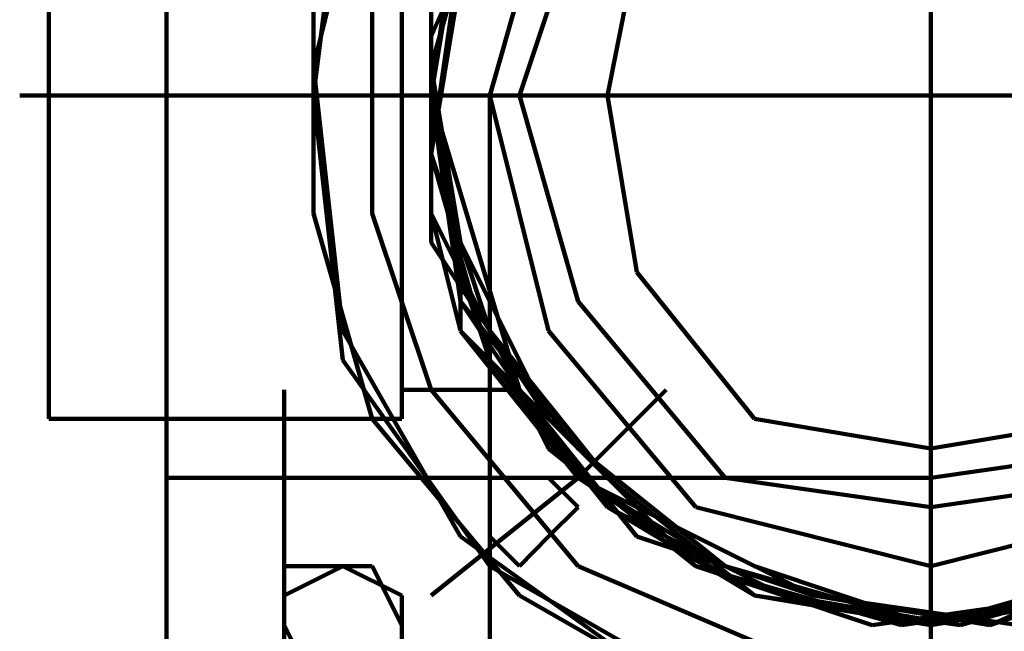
# Model space of a CAD drawing. Header units: inches. Extents: x -1901 to 7725, y 4299 to 7113.
# Tile 140 of 180: x 2607 to 2621, y 6196 to 6205. Entities that reach past the tile are written whole.
import ezdxf

# ---------------------------------------------------------------- set-up
doc = ezdxf.new("R2010")
doc.units = ezdxf.units.IN
doc.header["$MEASUREMENT"] = 0
doc.layers.add('at_Entity', color=7, linetype='Continuous')

msp = doc.modelspace()

# ---------------------------------------------------------------- linework, layer by layer
at = {"layer": 'at_Entity', "color": 7, "lineweight": 211}
for p, q in [((2619.915, 6209.849), (2619.915, 6203.935)), ((2607.243, 6208.159), (2607.243, 6199.292)), ((2608.934, 6208.159), (2608.934, 6198.444)), ((2611.891, 6207.74), (2611.048, 6204.359)), ((2612.315, 6199.711), (2612.315, 6207.74)), ((2614.005, 6207.74), (2612.738, 6204.782)), ((2611.467, 6207.316), (2611.048, 6203.935)), ((2613.581, 6207.316), (2612.738, 6204.359)), ((2613.581, 6207.316), (2612.738, 6204.359)), ((2613.158, 6206.892), (2612.738, 6203.935)), ((2614.424, 6206.892), (2613.581, 6203.935)), ((2613.158, 6206.468), (2612.738, 6203.935)), ((2613.158, 6206.468), (2612.738, 6203.935)), ((2613.158, 6206.468), (2612.738, 6203.935)), ((2613.158, 6206.468), (2612.738, 6203.935)), ((2613.158, 6206.468), (2612.738, 6203.935)), ((2613.158, 6206.468), (2612.738, 6203.935)), ((2613.158, 6206.468), (2612.738, 6203.935)), ((2613.158, 6206.468), (2612.738, 6203.935)), ((2613.158, 6206.468), (2612.738, 6203.935)), ((2613.158, 6206.468), (2612.738, 6203.935)), ((2613.158, 6206.468), (2612.738, 6203.935)), ((2613.158, 6206.468), (2612.738, 6203.935)), ((2613.158, 6206.468), (2612.738, 6203.935)), ((2613.158, 6206.468), (2612.738, 6203.935)), ((2613.158, 6206.468), (2612.738, 6203.935)), ((2613.158, 6206.468), (2612.738, 6203.935)), ((2613.158, 6206.468), (2612.738, 6203.935)), ((2613.158, 6206.468), (2612.738, 6203.935)), ((2613.158, 6206.468), (2612.738, 6203.935)), ((2613.158, 6206.468), (2612.738, 6203.935)), ((2613.158, 6206.468), (2612.738, 6203.935)), ((2613.158, 6206.468), (2612.738, 6203.935)), ((2613.158, 6206.468), (2612.738, 6203.935)), ((2614.848, 6206.468), (2614.005, 6203.935)), ((2613.158, 6206.049), (2612.738, 6203.092)), ((2615.691, 6206.049), (2615.272, 6203.935)), ((2613.158, 6205.625), (2612.738, 6203.092)), ((2611.048, 6205.202), (2611.048, 6202.244)), ((2611.891, 6205.202), (2611.891, 6202.244)), ((2612.738, 6205.202), (2612.738, 6204.359)), ((2612.738, 6205.202), (2612.738, 6203.935)), ((2612.738, 6205.202), (2612.738, 6204.359)), ((2612.738, 6204.359), (2612.738, 6205.202)), ((2612.738, 6204.359), (2612.738, 6205.202)), ((2612.738, 6204.359), (2612.738, 6205.202)), ((2612.738, 6204.359), (2612.738, 6205.202)), ((2612.738, 6205.202), (2612.738, 6203.935)), ((2612.738, 6204.359), (2612.738, 6205.202)), ((2612.738, 6205.202), (2612.738, 6204.359)), ((2612.738, 6205.202), (2612.738, 6202.244)), ((2612.738, 6205.202), (2612.738, 6204.359)), ((2612.738, 6204.359), (2612.738, 6205.202)), ((2612.738, 6205.202), (2612.738, 6203.935)), ((2612.738, 6205.202), (2612.738, 6203.935)), ((2612.738, 6204.782), (2612.738, 6201.825)), ((2607.243, 6203.935), (2607.243, 6204.359)), ((2611.048, 6204.359), (2611.467, 6200.558)), ((2612.738, 6203.935), (2612.738, 6204.359)), ((2612.738, 6203.935), (2612.738, 6204.359)), ((2612.738, 6203.935), (2612.738, 6204.359)), ((2612.738, 6204.359), (2612.738, 6203.935)), ((2612.738, 6204.359), (2612.738, 6203.935)), ((2612.738, 6203.935), (2612.738, 6204.359)), ((2612.738, 6203.935), (2612.738, 6204.359)), ((2612.738, 6204.359), (2613.158, 6201.401)), ((2612.738, 6203.935), (2612.738, 6204.359)), ((2612.738, 6203.935), (2612.738, 6204.359)), ((2612.738, 6204.359), (2612.738, 6203.935)), ((2612.738, 6203.935), (2612.738, 6204.359)), ((2612.738, 6204.359), (2613.158, 6201.401)), ((2612.738, 6203.935), (2612.738, 6204.359)), ((2612.738, 6203.935), (2612.738, 6204.359)), ((2612.738, 6204.359), (2612.738, 6203.935)), ((2612.738, 6204.359), (2613.158, 6201.825)), ((2612.738, 6203.935), (2612.738, 6204.359)), ((2612.738, 6203.935), (2612.738, 6204.359)), ((2612.738, 6204.359), (2612.738, 6203.935)), ((2612.738, 6203.935), (2612.738, 6204.359)), ((2612.738, 6203.935), (2612.738, 6204.359)), ((2612.738, 6203.935), (2612.738, 6204.359)), ((2606.824, 6203.935), (2611.048, 6203.935)), ((2606.824, 6203.935), (2613.581, 6203.935)), ((2611.048, 6203.935), (2619.915, 6203.935)), ((2611.048, 6203.935), (2611.467, 6200.135)), ((2612.738, 6203.935), (2612.738, 6203.092)), ((2612.738, 6203.935), (2612.738, 6203.092)), ((2612.738, 6203.935), (2613.158, 6200.978)), ((2612.738, 6203.935), (2612.738, 6202.244)), ((2612.738, 6203.935), (2612.738, 6203.092)), ((2612.738, 6203.935), (2612.738, 6203.092)), ((2612.738, 6203.935), (2613.158, 6200.978)), ((2612.738, 6203.935), (2613.158, 6200.978)), ((2612.738, 6203.935), (2613.158, 6200.978)), ((2612.738, 6203.935), (2613.158, 6200.978)), ((2612.738, 6203.935), (2613.158, 6200.978)), ((2612.738, 6203.935), (2612.738, 6203.092)), ((2612.738, 6203.935), (2612.738, 6202.244)), ((2612.738, 6203.935), (2613.158, 6200.978)), ((2612.738, 6203.935), (2613.158, 6200.978)), ((2612.738, 6203.935), (2613.158, 6200.978)), ((2612.738, 6202.244), (2612.738, 6203.935)), ((2612.738, 6203.935), (2612.738, 6203.092)), ((2612.738, 6203.935), (2612.738, 6203.092)), ((2612.738, 6203.935), (2613.158, 6200.978)), ((2612.738, 6203.935), (2612.738, 6203.092)), ((2614.005, 6199.711), (2612.738, 6203.935)), ((2612.738, 6203.935), (2613.158, 6201.401)), ((2612.738, 6203.935), (2613.158, 6200.978)), ((2612.738, 6203.935), (2613.158, 6200.978)), ((2612.738, 6203.935), (2613.158, 6200.978)), ((2612.738, 6203.935), (2613.158, 6200.978)), ((2612.738, 6203.935), (2613.158, 6200.978)), ((2612.738, 6203.935), (2613.158, 6200.978)), ((2612.738, 6203.935), (2613.158, 6200.978)), ((2612.738, 6203.935), (2613.158, 6200.978)), ((2612.738, 6203.935), (2613.158, 6200.978)), ((2612.738, 6203.935), (2613.158, 6200.978)), ((2612.738, 6203.092), (2612.738, 6203.935)), ((2612.738, 6203.935), (2613.158, 6200.978)), ((2612.738, 6203.935), (2614.005, 6199.711)), ((2612.738, 6203.935), (2613.158, 6200.978)), ((2612.738, 6203.935), (2613.158, 6200.978)), ((2612.738, 6203.935), (2613.158, 6200.978)), ((2612.738, 6203.935), (2613.158, 6200.978)), ((2613.581, 6137.619), (2613.581, 6203.935)), ((2613.581, 6203.935), (2619.915, 6203.935)), ((2613.581, 6203.935), (2614.424, 6200.558)), ((2614.005, 6203.935), (2614.848, 6200.978)), ((2615.272, 6203.935), (2615.691, 6201.401)), ((2619.915, 6203.935), (2628.787, 6203.935)), ((2626.253, 6203.935), (2619.915, 6203.935)), ((2619.915, 6203.935), (2619.915, 6194.644)), ((2612.738, 6203.092), (2612.738, 6202.244)), ((2612.738, 6203.092), (2613.581, 6200.135)), ((2612.738, 6202.244), (2612.738, 6203.092)), ((2612.738, 6202.244), (2612.738, 6203.092)), ((2612.738, 6203.092), (2612.738, 6202.244)), ((2612.738, 6203.092), (2612.738, 6202.244)), ((2612.738, 6203.092), (2613.581, 6200.558)), ((2612.738, 6202.244), (2612.738, 6203.092)), ((2612.738, 6203.092), (2612.738, 6202.244)), ((2611.048, 6202.244), (2611.891, 6199.292)), ((2611.891, 6202.244), (2612.738, 6199.711)), ((2612.738, 6202.244), (2613.158, 6201.401)), ((2612.738, 6202.244), (2613.158, 6201.401)), ((2612.738, 6202.244), (2613.158, 6201.401)), ((2613.158, 6201.401), (2612.738, 6202.244)), ((2613.158, 6201.401), (2612.738, 6202.244)), ((2613.158, 6201.401), (2612.738, 6202.244)), ((2613.158, 6201.401), (2612.738, 6202.244)), ((2612.738, 6202.244), (2613.158, 6201.401)), ((2613.158, 6200.558), (2612.738, 6202.244)), ((2612.738, 6202.244), (2613.158, 6201.401)), ((2613.158, 6201.401), (2612.738, 6202.244)), ((2612.738, 6202.244), (2613.158, 6201.401)), ((2612.738, 6201.825), (2614.424, 6199.292)), ((2613.158, 6201.825), (2614.424, 6199.292)), ((2613.158, 6201.401), (2613.158, 6200.558)), ((2613.158, 6201.401), (2613.158, 6200.558)), ((2613.158, 6201.401), (2614.424, 6198.868)), ((2613.158, 6200.558), (2613.158, 6201.401)), ((2613.158, 6201.401), (2614.424, 6198.868)), ((2613.158, 6200.558), (2613.158, 6201.401)), ((2613.581, 6200.135), (2613.158, 6201.401)), ((2613.158, 6200.558), (2613.158, 6201.401)), ((2613.158, 6201.401), (2613.158, 6200.558)), ((2613.158, 6201.401), (2613.158, 6200.558)), ((2613.158, 6201.401), (2613.158, 6200.558)), ((2613.158, 6200.558), (2613.158, 6201.401)), ((2613.158, 6201.401), (2613.158, 6200.558)), ((2613.158, 6201.401), (2613.158, 6200.558)), ((2613.158, 6201.401), (2613.158, 6200.558)), ((2615.691, 6201.401), (2617.382, 6199.292)), ((2613.158, 6200.978), (2614.848, 6198.868)), ((2613.158, 6200.978), (2614.848, 6198.444)), ((2613.158, 6200.978), (2614.848, 6198.444)), ((2613.158, 6200.978), (2614.848, 6198.444)), ((2613.158, 6200.978), (2614.848, 6198.444)), ((2613.158, 6200.978), (2614.848, 6198.444)), ((2613.158, 6200.978), (2614.848, 6198.444)), ((2613.158, 6200.978), (2614.848, 6198.444)), ((2613.158, 6200.978), (2614.848, 6198.444)), ((2613.158, 6200.978), (2614.848, 6198.444)), ((2613.158, 6200.978), (2614.848, 6198.444)), ((2613.158, 6200.978), (2614.848, 6198.444)), ((2613.158, 6200.978), (2614.848, 6198.444)), ((2613.158, 6200.978), (2614.848, 6198.444)), ((2613.158, 6200.978), (2614.848, 6198.444)), ((2613.158, 6200.978), (2614.848, 6198.444)), ((2613.158, 6200.978), (2614.848, 6198.444)), ((2613.158, 6200.978), (2614.848, 6198.444)), ((2613.158, 6200.978), (2614.848, 6198.444)), ((2613.158, 6200.978), (2614.848, 6198.444)), ((2613.158, 6200.978), (2614.848, 6198.444)), ((2613.158, 6200.978), (2614.848, 6198.444)), ((2613.158, 6200.978), (2614.848, 6198.444)), ((2613.158, 6200.978), (2614.848, 6198.444)), ((2613.158, 6200.978), (2614.848, 6198.444)), ((2614.848, 6200.978), (2616.962, 6198.444)), ((2611.467, 6200.558), (2613.158, 6197.601)), ((2613.158, 6200.558), (2613.581, 6200.135)), ((2613.158, 6200.558), (2613.581, 6200.135)), ((2613.581, 6200.135), (2613.158, 6200.558)), ((2613.581, 6200.135), (2613.158, 6200.558)), ((2613.158, 6200.558), (2614.848, 6198.444)), ((2613.581, 6200.135), (2613.158, 6200.558)), ((2613.158, 6200.558), (2614.848, 6198.444)), ((2613.158, 6200.558), (2614.848, 6198.444)), ((2613.158, 6200.558), (2613.581, 6200.135)), ((2613.581, 6200.135), (2613.158, 6200.558)), ((2613.158, 6200.558), (2613.581, 6200.135)), ((2613.158, 6200.558), (2614.005, 6199.711)), ((2613.581, 6200.135), (2613.158, 6200.558)), ((2613.581, 6200.558), (2615.272, 6198.444)), ((2614.424, 6200.558), (2616.539, 6198.025)), ((2611.467, 6200.135), (2613.581, 6197.177)), ((2613.581, 6200.135), (2614.005, 6199.711)), ((2613.581, 6200.135), (2615.272, 6198.025)), ((2613.581, 6200.135), (2615.272, 6198.025)), ((2614.005, 6199.711), (2613.581, 6200.135)), ((2613.581, 6200.135), (2614.005, 6199.711)), ((2614.005, 6199.711), (2613.581, 6200.135)), ((2614.005, 6199.711), (2613.581, 6200.135)), ((2613.581, 6200.135), (2614.005, 6199.711)), ((2614.005, 6199.711), (2613.581, 6200.135)), ((2614.005, 6199.711), (2613.581, 6200.135)), ((2610.624, 6199.292), (2610.624, 6199.711)), ((2610.624, 6199.292), (2610.624, 6199.711)), ((2612.315, 6199.292), (2612.315, 6199.711)), ((2612.315, 6199.711), (2614.005, 6199.711)), ((2612.738, 6199.711), (2614.848, 6197.177)), ((2614.005, 6199.711), (2615.691, 6198.025)), ((2614.005, 6199.711), (2615.272, 6198.025)), ((2614.005, 6199.711), (2615.691, 6198.025)), ((2614.005, 6199.711), (2615.691, 6198.025)), ((2614.005, 6199.711), (2615.691, 6198.025)), ((2614.005, 6199.711), (2615.691, 6198.025)), ((2614.005, 6199.711), (2615.691, 6198.025)), ((2614.005, 6199.711), (2615.272, 6198.025)), ((2614.005, 6199.711), (2615.272, 6198.025)), ((2614.005, 6199.711), (2615.691, 6197.601)), ((2614.005, 6199.711), (2615.272, 6198.025)), ((2614.005, 6199.711), (2615.272, 6198.025)), ((2614.848, 6198.444), (2616.115, 6199.711)), ((2607.243, 6199.292), (2612.315, 6199.292)), ((2610.624, 6199.292), (2610.624, 6198.025)), ((2611.891, 6199.292), (2614.005, 6196.754)), ((2614.424, 6199.292), (2616.539, 6197.177)), ((2614.424, 6199.292), (2616.539, 6197.177)), ((2617.382, 6199.292), (2619.915, 6198.868)), ((2619.915, 6198.868), (2622.453, 6199.292)), ((2614.424, 6198.868), (2616.539, 6197.177)), ((2614.424, 6198.868), (2616.539, 6197.177)), ((2614.848, 6198.868), (2616.962, 6197.177)), ((2619.915, 6198.444), (2622.877, 6198.868)), ((2619.915, 6198.444), (2608.934, 6198.444)), ((2608.934, 6198.444), (2608.934, 6192.106)), ((2612.738, 6196.754), (2614.848, 6198.444)), ((2614.424, 6198.444), (2613.581, 6198.444)), ((2613.581, 6198.444), (2613.581, 6197.601)), ((2614.848, 6198.025), (2614.424, 6198.444)), ((2614.848, 6198.444), (2617.382, 6197.177)), ((2614.848, 6198.444), (2617.382, 6197.177)), ((2614.848, 6198.444), (2617.382, 6197.177)), ((2614.848, 6198.444), (2616.962, 6197.177)), ((2614.848, 6198.444), (2617.382, 6197.177)), ((2614.848, 6198.444), (2617.382, 6197.177)), ((2614.848, 6198.444), (2617.382, 6197.177)), ((2614.848, 6198.444), (2617.382, 6197.177)), ((2614.848, 6198.444), (2617.382, 6196.754)), ((2614.848, 6198.444), (2617.382, 6196.754)), ((2614.848, 6198.444), (2617.382, 6196.754)), ((2614.848, 6198.444), (2617.382, 6197.177)), ((2614.848, 6198.444), (2617.382, 6197.177)), ((2614.848, 6198.444), (2617.382, 6197.177)), ((2614.848, 6198.444), (2617.382, 6197.177)), ((2614.848, 6198.444), (2617.382, 6197.177)), ((2614.848, 6198.444), (2617.382, 6197.177)), ((2614.848, 6198.444), (2617.382, 6197.177)), ((2614.848, 6198.444), (2617.382, 6196.754)), ((2614.848, 6198.444), (2617.382, 6197.177)), ((2614.848, 6198.444), (2617.382, 6196.754)), ((2614.848, 6198.444), (2617.382, 6197.177)), ((2614.848, 6198.444), (2617.382, 6197.177)), ((2614.848, 6198.444), (2617.382, 6197.177)), ((2614.848, 6198.444), (2617.382, 6197.177)), ((2614.848, 6198.444), (2617.382, 6197.177)), ((2614.848, 6198.444), (2617.382, 6197.177)), ((2615.272, 6198.444), (2617.382, 6196.754)), ((2616.962, 6198.444), (2619.915, 6198.025)), ((2619.915, 6198.025), (2622.877, 6198.444)), ((2610.624, 6196.33), (2610.624, 6198.025)), ((2614.424, 6197.601), (2614.848, 6198.025)), ((2615.272, 6198.025), (2617.382, 6196.754)), ((2615.272, 6198.025), (2617.382, 6196.754)), ((2615.272, 6198.025), (2617.805, 6196.754)), ((2615.272, 6198.025), (2617.382, 6196.754)), ((2615.272, 6198.025), (2617.382, 6196.754)), ((2615.272, 6198.025), (2617.382, 6196.754)), ((2615.272, 6198.025), (2617.382, 6196.754)), ((2615.691, 6198.025), (2618.229, 6196.754)), ((2615.691, 6198.025), (2618.229, 6196.754)), ((2615.691, 6198.025), (2618.229, 6196.754)), ((2615.691, 6198.025), (2618.229, 6196.754)), ((2615.691, 6198.025), (2618.229, 6196.754)), ((2615.691, 6198.025), (2618.229, 6196.754)), ((2616.539, 6198.025), (2619.915, 6197.177)), ((2619.915, 6197.177), (2623.296, 6198.025)), ((2613.158, 6197.601), (2616.115, 6195.487)), ((2613.581, 6197.601), (2614.005, 6197.177)), ((2614.005, 6197.177), (2614.424, 6197.601)), ((2615.691, 6197.601), (2618.229, 6196.754)), ((2620.763, 6196.33), (2623.72, 6197.601)), ((2620.763, 6196.33), (2623.72, 6197.601)), ((2611.467, 6197.177), (2610.624, 6197.177)), ((2610.624, 6197.177), (2610.624, 6196.33)), ((2611.467, 6197.177), (2610.624, 6196.754)), ((2611.467, 6197.177), (2610.624, 6197.177)), ((2610.624, 6197.177), (2610.624, 6196.33)), ((2611.467, 6197.177), (2610.624, 6197.177)), ((2610.624, 6197.177), (2610.624, 6195.911)), ((2612.315, 6196.754), (2611.467, 6197.177)), ((2611.891, 6197.177), (2611.467, 6197.177)), ((2612.315, 6196.754), (2611.467, 6197.177)), ((2612.315, 6196.754), (2611.467, 6197.177)), ((2612.315, 6196.33), (2611.891, 6197.177)), ((2613.581, 6197.177), (2616.539, 6195.487)), ((2614.848, 6197.177), (2617.805, 6195.911)), ((2616.539, 6197.177), (2619.496, 6196.33)), ((2616.539, 6197.177), (2619.496, 6196.33)), ((2616.539, 6197.177), (2619.072, 6196.33)), ((2616.539, 6197.177), (2619.496, 6196.33)), ((2616.962, 6197.177), (2619.915, 6196.33)), ((2616.962, 6197.177), (2619.915, 6196.33)), ((2617.382, 6197.177), (2619.915, 6196.33)), ((2617.382, 6197.177), (2619.915, 6196.33)), ((2617.382, 6197.177), (2619.915, 6196.33)), ((2617.382, 6197.177), (2619.915, 6196.33)), ((2617.382, 6197.177), (2619.915, 6196.33)), ((2617.382, 6197.177), (2619.915, 6196.33)), ((2617.382, 6197.177), (2619.915, 6196.33)), ((2617.382, 6197.177), (2619.915, 6196.33)), ((2617.382, 6197.177), (2619.915, 6196.33)), ((2617.382, 6197.177), (2619.915, 6196.33)), ((2617.382, 6197.177), (2619.915, 6196.33)), ((2617.382, 6197.177), (2619.915, 6196.33)), ((2617.382, 6197.177), (2619.915, 6196.33)), ((2617.382, 6197.177), (2619.915, 6196.33)), ((2617.382, 6197.177), (2619.915, 6196.33)), ((2617.382, 6197.177), (2619.915, 6196.33)), ((2617.382, 6197.177), (2619.915, 6196.33)), ((2617.382, 6197.177), (2619.915, 6196.33)), ((2617.382, 6197.177), (2619.915, 6196.33)), ((2617.382, 6197.177), (2619.915, 6196.33)), ((2617.382, 6197.177), (2619.915, 6196.33)), ((2619.915, 6196.33), (2622.877, 6197.177)), ((2619.915, 6196.33), (2622.877, 6197.177)), ((2619.915, 6196.33), (2622.877, 6197.177)), ((2619.915, 6196.33), (2622.877, 6197.177)), ((2619.915, 6196.33), (2622.877, 6197.177)), ((2619.915, 6196.33), (2622.877, 6197.177)), ((2619.915, 6196.33), (2622.877, 6197.177)), ((2619.915, 6196.33), (2622.877, 6197.177)), ((2619.915, 6196.33), (2622.877, 6197.177)), ((2619.915, 6196.33), (2622.877, 6197.177)), ((2619.915, 6196.33), (2622.877, 6197.177)), ((2619.915, 6196.33), (2622.877, 6197.177)), ((2619.915, 6196.33), (2622.877, 6197.177)), ((2619.915, 6196.33), (2622.877, 6197.177)), ((2619.915, 6196.33), (2622.877, 6197.177)), ((2619.915, 6196.33), (2622.877, 6197.177)), ((2619.915, 6196.33), (2622.877, 6197.177)), ((2619.915, 6196.33), (2622.877, 6197.177)), ((2619.915, 6196.33), (2622.877, 6197.177)), ((2619.915, 6196.33), (2622.877, 6197.177)), ((2619.915, 6196.33), (2622.877, 6197.177)), ((2619.915, 6196.33), (2622.877, 6197.177)), ((2619.915, 6196.33), (2622.877, 6197.177)), ((2619.915, 6196.33), (2622.877, 6197.177)), ((2619.915, 6196.33), (2622.877, 6197.177)), ((2619.915, 6196.33), (2622.877, 6197.177)), ((2619.915, 6196.33), (2622.877, 6197.177)), ((2619.915, 6196.33), (2622.877, 6197.177)), ((2619.915, 6196.33), (2622.877, 6197.177)), ((2620.339, 6196.33), (2622.877, 6197.177)), ((2620.339, 6196.33), (2623.296, 6197.177)), ((2620.339, 6196.33), (2622.877, 6197.177)), ((2620.339, 6196.33), (2623.296, 6197.177)), ((2620.339, 6196.33), (2623.296, 6197.177)), ((2620.763, 6196.33), (2623.296, 6197.177)), ((2620.763, 6196.33), (2623.296, 6197.177)), ((2620.763, 6196.33), (2623.296, 6197.177)), ((2620.763, 6196.33), (2623.296, 6197.177)), ((2610.624, 6196.754), (2610.624, 6196.33)), ((2610.624, 6196.33), (2610.624, 6196.754)), ((2610.624, 6196.33), (2610.624, 6196.754)), ((2612.315, 6195.911), (2612.315, 6196.754)), ((2612.315, 6195.911), (2612.315, 6196.754)), ((2612.315, 6195.911), (2612.315, 6196.754)), ((2614.005, 6196.754), (2616.962, 6195.068)), ((2617.382, 6196.754), (2619.915, 6196.33)), ((2617.382, 6196.754), (2619.915, 6196.33)), ((2617.382, 6196.754), (2619.915, 6196.33)), ((2617.382, 6196.754), (2620.339, 6196.33)), ((2617.382, 6196.754), (2619.915, 6196.33)), ((2617.382, 6196.754), (2620.339, 6196.33)), ((2617.382, 6196.754), (2619.915, 6196.33)), ((2617.382, 6196.754), (2620.339, 6196.33)), ((2617.382, 6196.754), (2620.339, 6196.33)), ((2617.382, 6196.754), (2619.915, 6196.33)), ((2617.382, 6196.754), (2619.915, 6196.33)), ((2617.382, 6196.754), (2619.915, 6196.33)), ((2617.805, 6196.754), (2620.339, 6196.33)), ((2618.229, 6196.754), (2620.763, 6196.33)), ((2618.229, 6196.754), (2620.763, 6196.33)), ((2618.229, 6196.754), (2620.763, 6196.33)), ((2618.229, 6196.754), (2620.763, 6196.33)), ((2618.229, 6196.754), (2620.763, 6196.33)), ((2618.229, 6196.754), (2620.763, 6196.33)), ((2618.229, 6196.754), (2621.182, 6196.33)), ((2619.072, 6196.33), (2622.029, 6196.754)), ((2619.496, 6196.33), (2622.453, 6196.754)), ((2619.496, 6196.33), (2622.453, 6196.754)), ((2619.496, 6196.33), (2622.453, 6196.754)), ((2619.915, 6196.33), (2622.453, 6196.754)), ((2610.624, 6192.53), (2610.624, 6196.33)), ((2610.624, 6196.33), (2610.624, 6195.911)), ((2610.624, 6195.911), (2610.624, 6196.33)), ((2611.048, 6195.487), (2610.624, 6196.33)), ((2612.315, 6195.911), (2612.315, 6196.33))]:
    msp.add_line(p, q, dxfattribs=at)
at = {"layer": 'at_Entity', "color": 7, "lineweight": 80}
msp.add_line((2619.915, 6203.935), (2619.915, 6204.359), dxfattribs=at)

doc.saveas('drawing.dxf')
